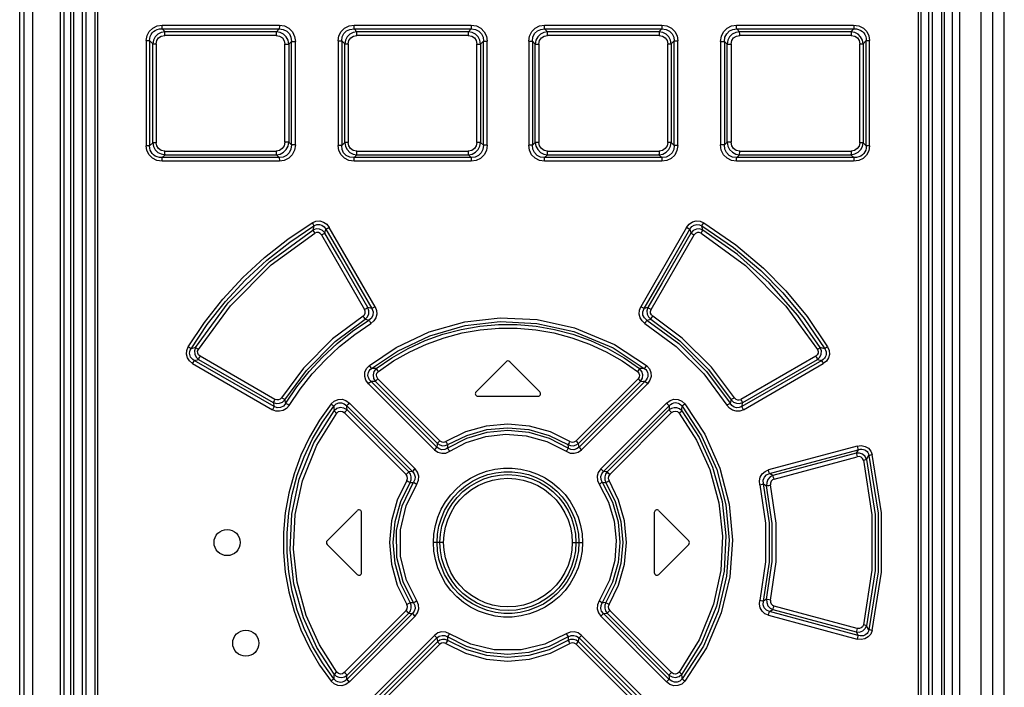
# Model space of a CAD drawing. Extents: x 0 to 420, y 0 to 297.
# Tile 10 of 51: x 70 to 85, y 182 to 192. Entities that reach past the tile are written whole.
import ezdxf

# ---------------------------------------------------------------- set-up
doc = ezdxf.new("R2010")
doc.units = 0
doc.header["$LTSCALE"] = 23.1
doc.layers.get('0').update_dxf_attribs({"linetype": 'CONTINUOUS'})
doc.layers.add('ROUNDS', color=7, linetype='CONTINUOUS')

msp = doc.modelspace()

# ---------------------------------------------------------------- linework, layer by layer
at = {"color": 7, "linetype": 'CONTINUOUS'}
for p, q in [((70.83, 177.232), (70.83, 202.692)), ((83.47, 202.692), (83.47, 177.232)), ((71.899, 191.833), (71.853, 191.878)), ((71.853, 191.878), (73.648, 191.878)), ((73.648, 191.878), (73.605, 191.833)), ((74.838, 191.834), (74.793, 191.878)), ((74.793, 191.878), (76.588, 191.878)), ((76.588, 191.878), (76.544, 191.834)), ((77.712, 191.878), (79.507, 191.878)), ((77.756, 191.834), (77.712, 191.878)), ((79.507, 191.878), (79.462, 191.834)), ((80.652, 191.878), (82.447, 191.878)), ((80.695, 191.833), (80.652, 191.878)), ((82.447, 191.878), (82.401, 191.833)), ((71.853, 189.906), (71.899, 189.951)), ((73.648, 189.906), (71.853, 189.906)), ((73.605, 189.951), (73.648, 189.906)), ((74.793, 189.906), (74.838, 189.951)), ((76.588, 189.906), (74.793, 189.906)), ((76.544, 189.95), (76.588, 189.906)), ((77.712, 189.906), (77.756, 189.95)), ((79.507, 189.906), (77.712, 189.906)), ((79.462, 189.951), (79.507, 189.906)), ((80.652, 189.906), (80.695, 189.951)), ((82.447, 189.906), (80.652, 189.906)), ((82.401, 189.951), (82.447, 189.906)), ((77.122, 186.78), (76.662, 186.32)), ((77.638, 186.32), (77.178, 186.78)), ((76.69, 186.252), (77.61, 186.252)), ((74.382, 184.04), (74.842, 184.5)), ((74.91, 183.552), (74.91, 184.472)), ((79.39, 184.472), (79.39, 183.552)), ((79.458, 184.5), (79.918, 184.04)), ((74.382, 183.984), (74.842, 183.524)), ((79.458, 183.524), (79.918, 183.984))]:
    msp.add_line(p, q, dxfattribs=at)
at = {"color": 9, "linetype": 'CONTINUOUS'}
for p, q in [((70.866, 202.692), (70.866, 177.232)), ((83.434, 177.232), (83.434, 202.692)), ((71.857, 191.934), (73.65, 191.934)), ((74.794, 191.934), (76.588, 191.934)), ((77.712, 191.934), (79.506, 191.934)), ((80.65, 191.934), (82.443, 191.934)), ((73.602, 191.777), (71.896, 191.777)), ((73.605, 191.833), (71.899, 191.833)), ((76.543, 191.777), (74.836, 191.777)), ((76.544, 191.834), (74.838, 191.834)), ((79.462, 191.834), (77.756, 191.834)), ((79.464, 191.777), (77.757, 191.777)), ((82.401, 191.833), (80.695, 191.833)), ((82.404, 191.777), (80.698, 191.777)), ((71.612, 191.698), (71.612, 190.086)), ((71.612, 191.698), (71.663, 191.698)), ((71.663, 191.698), (71.663, 190.086)), ((71.663, 191.698), (71.713, 191.65)), ((71.713, 190.134), (71.713, 191.65)), ((71.713, 191.65), (71.764, 191.65)), ((71.764, 191.65), (71.764, 190.134)), ((73.734, 190.142), (73.734, 191.643)), ((73.734, 191.643), (73.794, 191.643)), ((73.794, 191.643), (73.835, 191.684)), ((73.794, 191.643), (73.794, 190.142)), ((73.835, 190.1), (73.835, 191.684)), ((73.835, 191.684), (73.895, 191.684)), ((73.895, 190.1), (73.895, 191.684)), ((74.55, 191.694), (74.55, 190.09)), ((74.55, 191.694), (74.604, 191.694)), ((74.604, 191.694), (74.604, 190.09)), ((74.604, 191.694), (74.65, 191.648)), ((74.65, 190.136), (74.65, 191.648)), ((74.65, 191.648), (74.704, 191.648)), ((74.704, 191.648), (74.704, 190.136)), ((76.675, 190.139), (76.675, 191.645)), ((76.675, 191.645), (76.732, 191.645)), ((76.732, 191.645), (76.776, 191.689)), ((76.732, 191.645), (76.732, 190.139)), ((76.776, 190.095), (76.776, 191.689)), ((76.776, 191.689), (76.832, 191.689)), ((76.832, 190.095), (76.832, 191.689)), ((77.468, 191.689), (77.468, 190.095)), ((77.468, 191.689), (77.524, 191.689)), ((77.524, 191.689), (77.524, 190.095)), ((77.524, 191.689), (77.568, 191.645)), ((77.568, 190.139), (77.568, 191.645)), ((77.568, 191.645), (77.625, 191.645)), ((77.625, 191.645), (77.625, 190.139)), ((79.596, 190.136), (79.596, 191.648)), ((79.596, 191.648), (79.65, 191.648)), ((79.65, 191.648), (79.696, 191.694)), ((79.65, 191.648), (79.65, 190.136)), ((79.696, 190.09), (79.696, 191.694)), ((79.696, 191.694), (79.75, 191.694)), ((79.75, 190.09), (79.75, 191.694)), ((80.405, 191.684), (80.405, 190.1)), ((80.405, 191.684), (80.465, 191.684)), ((80.465, 191.684), (80.465, 190.1)), ((80.465, 191.684), (80.506, 191.643)), ((80.506, 190.142), (80.506, 191.643)), ((80.506, 191.643), (80.566, 191.643)), ((80.566, 191.643), (80.566, 190.142)), ((82.536, 190.134), (82.536, 191.65)), ((82.536, 191.65), (82.587, 191.65)), ((82.587, 191.65), (82.637, 191.698)), ((82.587, 191.65), (82.587, 190.134)), ((82.637, 190.086), (82.637, 191.698)), ((82.637, 191.698), (82.688, 191.698)), ((82.688, 190.086), (82.688, 191.698)), ((71.713, 190.134), (71.663, 190.086)), ((71.764, 190.134), (71.713, 190.134)), ((73.794, 190.142), (73.734, 190.142)), ((73.835, 190.1), (73.794, 190.142)), ((74.65, 190.136), (74.604, 190.09)), ((74.704, 190.136), (74.65, 190.136)), ((76.732, 190.139), (76.675, 190.139)), ((76.776, 190.095), (76.732, 190.139)), ((77.568, 190.139), (77.524, 190.095)), ((77.625, 190.139), (77.568, 190.139)), ((79.65, 190.136), (79.596, 190.136)), ((79.696, 190.09), (79.65, 190.136)), ((80.506, 190.142), (80.465, 190.1)), ((80.566, 190.142), (80.506, 190.142)), ((82.587, 190.134), (82.536, 190.134)), ((82.637, 190.086), (82.587, 190.134)), ((71.663, 190.086), (71.612, 190.086)), ((71.896, 190.007), (73.602, 190.007)), ((73.895, 190.1), (73.835, 190.1)), ((74.604, 190.09), (74.55, 190.09)), ((74.836, 190.007), (76.543, 190.007)), ((76.832, 190.095), (76.776, 190.095)), ((77.524, 190.095), (77.468, 190.095)), ((77.757, 190.007), (79.464, 190.007)), ((79.75, 190.09), (79.696, 190.09)), ((80.465, 190.1), (80.405, 190.1)), ((80.698, 190.007), (82.404, 190.007)), ((82.688, 190.086), (82.637, 190.086)), ((73.65, 189.85), (71.857, 189.85)), ((71.899, 189.951), (73.605, 189.951)), ((76.588, 189.85), (74.794, 189.85)), ((74.838, 189.951), (76.544, 189.95)), ((79.506, 189.85), (77.712, 189.85)), ((77.756, 189.95), (79.462, 189.951)), ((82.443, 189.85), (80.65, 189.85)), ((80.695, 189.951), (82.401, 189.951)), ((74.18, 188.861), (74.164, 188.797)), ((74.348, 188.751), (74.363, 188.81)), ((75.115, 187.623), (74.414, 188.838)), ((79.886, 188.838), (79.185, 187.623)), ((79.937, 188.81), (79.952, 188.751)), ((80.136, 188.797), (80.12, 188.861)), ((74.297, 188.722), (74.956, 187.58)), ((79.344, 187.58), (80.003, 188.722)), ((75.064, 187.595), (75.007, 187.609)), ((79.293, 187.609), (79.236, 187.595)), ((74.964, 187.43), (75.021, 187.415)), ((79.279, 187.415), (79.336, 187.43)), ((72.367, 186.997), (72.299, 186.979)), ((82.001, 186.979), (81.933, 186.997)), ((72.346, 186.801), (72.412, 186.817)), ((73.571, 186.095), (72.346, 186.801)), ((72.412, 186.817), (73.556, 186.156)), ((73.582, 186.204), (72.436, 186.865)), ((81.864, 186.865), (80.718, 186.204)), ((81.954, 186.801), (80.729, 186.095)), ((80.744, 186.156), (81.888, 186.817)), ((81.888, 186.817), (81.954, 186.801)), ((72.322, 186.753), (73.545, 186.046)), ((80.755, 186.046), (81.978, 186.753)), ((76.108, 185.57), (75.158, 186.519)), ((79.142, 186.519), (78.192, 185.57)), ((75.013, 186.444), (76.023, 185.434)), ((76.062, 185.473), (75.051, 186.484)), ((75.12, 186.48), (76.069, 185.53)), ((78.231, 185.53), (79.18, 186.48)), ((79.249, 186.484), (78.238, 185.473)), ((78.277, 185.434), (79.287, 186.444)), ((73.748, 186.144), (73.734, 186.199)), ((80.566, 186.199), (80.552, 186.144)), ((73.556, 186.156), (73.571, 186.095)), ((74.681, 186.107), (75.687, 185.1)), ((75.633, 185.094), (74.686, 186.042)), ((75.728, 185.141), (74.723, 186.147)), ((79.577, 186.147), (78.572, 185.141)), ((78.613, 185.1), (79.619, 186.107)), ((79.614, 186.042), (78.667, 185.094)), ((80.729, 186.095), (80.744, 186.156)), ((74.644, 186.002), (75.591, 185.054)), ((78.709, 185.054), (79.656, 186.002)), ((82.496, 185.489), (81.139, 185.125)), ((81.157, 185.07), (82.514, 185.434)), ((82.481, 185.381), (81.207, 185.039)), ((81.225, 184.985), (82.499, 185.326)), ((82.514, 185.434), (82.481, 185.381)), ((82.642, 185.285), (82.678, 185.346)), ((81.207, 185.039), (81.157, 185.07)), ((81.064, 184.91), (81.111, 184.881)), ((76.165, 184.012), (76.009, 184.012)), ((78.135, 184.012), (78.291, 184.012)), ((81.111, 183.143), (81.064, 183.114)), ((82.499, 182.698), (81.225, 183.04)), ((75.591, 182.97), (74.644, 182.023)), ((75.687, 182.924), (74.681, 181.917)), ((74.686, 181.982), (75.633, 182.93)), ((74.723, 181.877), (75.728, 182.883)), ((78.572, 182.883), (79.577, 181.877)), ((79.619, 181.917), (78.613, 182.924)), ((78.667, 182.93), (79.614, 181.982)), ((79.656, 182.023), (78.709, 182.97)), ((81.139, 182.899), (82.496, 182.535)), ((81.157, 182.954), (81.207, 182.985)), ((82.514, 182.59), (81.157, 182.954)), ((81.207, 182.985), (82.481, 182.643)), ((82.678, 182.678), (82.642, 182.739)), ((76.023, 182.59), (75.013, 181.58)), ((79.287, 181.58), (78.277, 182.59)), ((82.481, 182.643), (82.514, 182.59)), ((75.051, 181.54), (76.062, 182.551)), ((76.069, 182.494), (75.12, 181.545)), ((75.158, 181.505), (76.108, 182.454)), ((78.192, 182.454), (79.142, 181.505)), ((78.231, 182.494), (78.235, 182.532)), ((79.18, 181.545), (78.231, 182.494)), ((78.235, 182.532), (78.238, 182.551)), ((78.238, 182.551), (79.249, 181.54))]:
    msp.add_line(p, q, dxfattribs=at)
for points in [[(71.612, 191.698), (71.624, 191.774), (71.658, 191.839), (71.711, 191.89), (71.778, 191.923), (71.857, 191.934)], [(71.853, 191.878), (71.855, 191.89), (71.856, 191.91), (71.857, 191.934)], [(73.65, 191.934), (73.65, 191.91), (73.649, 191.89), (73.648, 191.878)], [(73.65, 191.934), (73.728, 191.922), (73.796, 191.887), (73.849, 191.833), (73.883, 191.763), (73.895, 191.684)], [(74.55, 191.694), (74.562, 191.771), (74.596, 191.838), (74.649, 191.89), (74.717, 191.923), (74.794, 191.934)], [(74.793, 191.878), (74.794, 191.89), (74.794, 191.91), (74.794, 191.934)], [(76.588, 191.934), (76.588, 191.91), (76.588, 191.89), (76.588, 191.878)], [(76.588, 191.934), (76.667, 191.922), (76.735, 191.888), (76.787, 191.834), (76.821, 191.766), (76.832, 191.689)], [(77.468, 191.689), (77.48, 191.768), (77.514, 191.836), (77.568, 191.889), (77.635, 191.923), (77.712, 191.934)], [(77.712, 191.878), (77.712, 191.89), (77.712, 191.91), (77.712, 191.934)], [(79.506, 191.934), (79.506, 191.911), (79.506, 191.891), (79.507, 191.878)], [(79.506, 191.934), (79.585, 191.922), (79.653, 191.888), (79.706, 191.835), (79.739, 191.769), (79.75, 191.694)], [(80.405, 191.684), (80.418, 191.765), (80.452, 191.834), (80.506, 191.888), (80.574, 191.923), (80.65, 191.934)], [(80.652, 191.878), (80.651, 191.89), (80.65, 191.91), (80.65, 191.934)], [(82.443, 191.934), (82.444, 191.911), (82.445, 191.891), (82.447, 191.878)], [(82.443, 191.934), (82.524, 191.922), (82.592, 191.888), (82.644, 191.836), (82.677, 191.771), (82.688, 191.698)], [(71.663, 191.698), (71.665, 191.732), (71.672, 191.763), (71.685, 191.791), (71.702, 191.816), (71.723, 191.837), (71.749, 191.855), (71.779, 191.868), (71.814, 191.876), (71.853, 191.878)], [(71.899, 191.833), (71.84, 191.822), (71.789, 191.796), (71.749, 191.755), (71.723, 191.706), (71.713, 191.65)], [(71.764, 191.65), (71.774, 191.701), (71.801, 191.741), (71.842, 191.767), (71.896, 191.777)], [(71.895, 191.777), (71.896, 191.8), (71.897, 191.82), (71.899, 191.833)], [(73.605, 191.833), (73.603, 191.821), (73.602, 191.801), (73.602, 191.777)], [(73.602, 191.777), (73.654, 191.767), (73.696, 191.738), (73.724, 191.696), (73.734, 191.643)], [(73.794, 191.643), (73.783, 191.702), (73.756, 191.755), (73.714, 191.796), (73.662, 191.823), (73.605, 191.833)], [(73.648, 191.878), (73.71, 191.869), (73.762, 191.843), (73.803, 191.801), (73.827, 191.748), (73.835, 191.684)], [(74.604, 191.694), (74.612, 191.756), (74.637, 191.807), (74.679, 191.847), (74.73, 191.87), (74.793, 191.878)], [(74.837, 191.834), (74.779, 191.823), (74.727, 191.796), (74.687, 191.755), (74.661, 191.705), (74.65, 191.648)], [(74.704, 191.648), (74.714, 191.7), (74.742, 191.74), (74.784, 191.767), (74.836, 191.777)], [(74.836, 191.777), (74.836, 191.801), (74.837, 191.821), (74.838, 191.834)], [(76.544, 191.834), (76.543, 191.821), (76.543, 191.801), (76.543, 191.777)], [(76.543, 191.777), (76.596, 191.767), (76.638, 191.739), (76.665, 191.697), (76.675, 191.645)], [(76.732, 191.645), (76.721, 191.704), (76.694, 191.756), (76.653, 191.797), (76.601, 191.823), (76.544, 191.834)], [(76.588, 191.878), (76.651, 191.87), (76.704, 191.844), (76.744, 191.802), (76.768, 191.75), (76.776, 191.689)], [(77.524, 191.689), (77.533, 191.753), (77.558, 191.805), (77.6, 191.846), (77.651, 191.87), (77.712, 191.878)], [(77.756, 191.834), (77.698, 191.823), (77.646, 191.796), (77.605, 191.754), (77.579, 191.703), (77.568, 191.645)], [(77.625, 191.645), (77.635, 191.698), (77.663, 191.74), (77.705, 191.767), (77.757, 191.777)], [(77.757, 191.777), (77.757, 191.801), (77.757, 191.821), (77.756, 191.834)], [(79.462, 191.834), (79.463, 191.821), (79.464, 191.801), (79.464, 191.777)], [(79.65, 191.648), (79.639, 191.706), (79.612, 191.756), (79.571, 191.797), (79.521, 191.823), (79.462, 191.834)], [(79.464, 191.777), (79.518, 191.767), (79.559, 191.739), (79.586, 191.698), (79.596, 191.648)], [(79.507, 191.878), (79.572, 191.87), (79.625, 191.844), (79.666, 191.803), (79.689, 191.753), (79.696, 191.694)], [(80.465, 191.684), (80.473, 191.749), (80.499, 191.803), (80.541, 191.845), (80.593, 191.87), (80.652, 191.878)], [(80.695, 191.833), (80.637, 191.823), (80.585, 191.796), (80.544, 191.754), (80.517, 191.702), (80.506, 191.643)], [(80.566, 191.643), (80.577, 191.697), (80.605, 191.739), (80.647, 191.767), (80.698, 191.777)], [(80.698, 191.777), (80.698, 191.801), (80.697, 191.82), (80.695, 191.833)], [(82.587, 191.65), (82.577, 191.707), (82.55, 191.757), (82.51, 191.797), (82.459, 191.823), (82.401, 191.833)], [(82.401, 191.833), (82.403, 191.821), (82.404, 191.801), (82.405, 191.777)], [(82.404, 191.777), (82.459, 191.767), (82.501, 191.739), (82.527, 191.699), (82.536, 191.65)], [(82.447, 191.878), (82.486, 191.876), (82.52, 191.868), (82.551, 191.855), (82.577, 191.837), (82.598, 191.816), (82.615, 191.791), (82.628, 191.763), (82.635, 191.732), (82.637, 191.698)], [(71.713, 190.134), (71.723, 190.077), (71.75, 190.027), (71.79, 189.987), (71.841, 189.962), (71.899, 189.951)], [(71.896, 190.007), (71.841, 190.017), (71.799, 190.045), (71.773, 190.085), (71.764, 190.134)], [(73.734, 190.142), (73.723, 190.087), (73.695, 190.045), (73.653, 190.017), (73.602, 190.007)], [(73.605, 189.951), (73.663, 189.961), (73.715, 189.988), (73.756, 190.03), (73.783, 190.082), (73.794, 190.142)], [(74.65, 190.136), (74.661, 190.078), (74.688, 190.028), (74.729, 189.987), (74.779, 189.961), (74.838, 189.951)], [(74.836, 190.007), (74.782, 190.017), (74.741, 190.045), (74.714, 190.086), (74.704, 190.136)], [(76.675, 190.139), (76.665, 190.086), (76.637, 190.044), (76.595, 190.017), (76.543, 190.007)], [(76.544, 189.95), (76.602, 189.961), (76.654, 189.988), (76.695, 190.03), (76.721, 190.081), (76.732, 190.139)], [(77.568, 190.139), (77.579, 190.08), (77.606, 190.028), (77.647, 189.987), (77.699, 189.961), (77.756, 189.95)], [(77.757, 190.007), (77.704, 190.017), (77.662, 190.045), (77.635, 190.087), (77.625, 190.139)], [(79.463, 189.951), (79.521, 189.961), (79.573, 189.988), (79.613, 190.029), (79.639, 190.079), (79.65, 190.136)], [(79.596, 190.136), (79.586, 190.085), (79.558, 190.044), (79.516, 190.017), (79.464, 190.007)], [(80.506, 190.142), (80.517, 190.082), (80.544, 190.029), (80.586, 189.988), (80.638, 189.961), (80.695, 189.951)], [(80.698, 190.007), (80.646, 190.017), (80.604, 190.046), (80.576, 190.088), (80.566, 190.142)], [(82.401, 189.951), (82.46, 189.962), (82.511, 189.988), (82.551, 190.029), (82.577, 190.078), (82.587, 190.134)], [(82.536, 190.134), (82.526, 190.083), (82.499, 190.044), (82.458, 190.017), (82.404, 190.007)], [(71.857, 189.85), (71.776, 189.862), (71.708, 189.896), (71.656, 189.948), (71.623, 190.013), (71.612, 190.086)], [(71.853, 189.906), (71.814, 189.908), (71.779, 189.916), (71.749, 189.929), (71.723, 189.947), (71.702, 189.968), (71.685, 189.993), (71.672, 190.021), (71.665, 190.052), (71.663, 190.086)], [(71.899, 189.951), (71.897, 189.963), (71.896, 189.983), (71.895, 190.007)], [(73.602, 190.007), (73.602, 189.983), (73.603, 189.964), (73.605, 189.951)], [(73.835, 190.1), (73.827, 190.035), (73.801, 189.981), (73.759, 189.939), (73.707, 189.914), (73.648, 189.906)], [(73.895, 190.1), (73.882, 190.019), (73.848, 189.95), (73.794, 189.896), (73.726, 189.862), (73.65, 189.85)], [(74.794, 189.85), (74.715, 189.862), (74.647, 189.896), (74.594, 189.949), (74.561, 190.015), (74.55, 190.09)], [(74.793, 189.906), (74.728, 189.914), (74.675, 189.94), (74.634, 189.981), (74.611, 190.031), (74.604, 190.09)], [(74.838, 189.951), (74.837, 189.963), (74.836, 189.983), (74.836, 190.007)], [(76.543, 190.007), (76.543, 189.983), (76.543, 189.963), (76.544, 189.95)], [(76.776, 190.095), (76.767, 190.031), (76.742, 189.979), (76.7, 189.938), (76.649, 189.914), (76.588, 189.906)], [(76.832, 190.095), (76.82, 190.016), (76.786, 189.948), (76.732, 189.895), (76.665, 189.861), (76.588, 189.85)], [(77.712, 189.85), (77.633, 189.862), (77.565, 189.896), (77.513, 189.95), (77.479, 190.018), (77.468, 190.095)], [(77.712, 189.906), (77.649, 189.915), (77.596, 189.94), (77.556, 189.982), (77.532, 190.034), (77.524, 190.095)], [(77.756, 189.95), (77.757, 189.963), (77.757, 189.983), (77.757, 190.007)], [(79.464, 190.007), (79.464, 189.983), (79.463, 189.964), (79.462, 189.951)], [(79.75, 190.09), (79.738, 190.013), (79.704, 189.946), (79.651, 189.894), (79.583, 189.861), (79.506, 189.85)], [(79.696, 190.09), (79.688, 190.028), (79.663, 189.977), (79.621, 189.937), (79.57, 189.914), (79.507, 189.906)], [(80.65, 189.85), (80.572, 189.862), (80.504, 189.897), (80.451, 189.951), (80.417, 190.021), (80.405, 190.1)], [(80.652, 189.906), (80.59, 189.915), (80.538, 189.941), (80.497, 189.983), (80.473, 190.036), (80.465, 190.1)], [(80.695, 189.951), (80.697, 189.963), (80.698, 189.983), (80.698, 190.007)], [(82.405, 190.007), (82.404, 189.984), (82.403, 189.964), (82.401, 189.951)], [(82.688, 190.086), (82.676, 190.01), (82.642, 189.945), (82.589, 189.894), (82.522, 189.862), (82.443, 189.85)], [(82.637, 190.086), (82.635, 190.052), (82.628, 190.021), (82.615, 189.993), (82.598, 189.968), (82.577, 189.947), (82.551, 189.929), (82.521, 189.916), (82.486, 189.908), (82.447, 189.906)], [(71.857, 189.85), (71.856, 189.874), (71.855, 189.893), (71.853, 189.906)], [(73.648, 189.906), (73.649, 189.894), (73.65, 189.874), (73.65, 189.85)], [(74.794, 189.85), (74.794, 189.874), (74.794, 189.893), (74.793, 189.906)], [(76.588, 189.906), (76.588, 189.894), (76.588, 189.874), (76.588, 189.85)], [(77.712, 189.85), (77.712, 189.874), (77.712, 189.894), (77.712, 189.906)], [(79.507, 189.906), (79.506, 189.894), (79.506, 189.874), (79.506, 189.85)], [(80.65, 189.85), (80.65, 189.874), (80.651, 189.894), (80.652, 189.906)], [(82.447, 189.906), (82.445, 189.894), (82.444, 189.874), (82.443, 189.85)], [(72.256, 187.008), (72.505, 187.383), (72.785, 187.738), (73.092, 188.071), (73.424, 188.378), (73.778, 188.658), (74.153, 188.909)], [(74.153, 188.909), (74.21, 188.932), (74.269, 188.936), (74.327, 188.92), (74.376, 188.887), (74.414, 188.838)], [(74.153, 188.909), (74.165, 188.889), (74.175, 188.872), (74.18, 188.861)], [(79.886, 188.838), (79.925, 188.888), (79.975, 188.921), (80.034, 188.936), (80.093, 188.931), (80.147, 188.908)], [(80.12, 188.861), (80.125, 188.872), (80.135, 188.888), (80.147, 188.909)], [(80.147, 188.908), (80.639, 188.57), (81.063, 188.211), (81.403, 187.867), (81.73, 187.471), (82.044, 187.008)], [(72.299, 186.979), (72.547, 187.351), (72.824, 187.703), (73.128, 188.032), (73.457, 188.336), (73.808, 188.613), (74.18, 188.861)], [(72.367, 186.997), (72.868, 187.681), (73.498, 188.31), (74.164, 188.797)], [(74.349, 188.751), (74.312, 188.789), (74.265, 188.811), (74.213, 188.814), (74.164, 188.797)], [(74.164, 188.797), (74.17, 188.787), (74.18, 188.77), (74.192, 188.75)], [(74.18, 188.861), (74.222, 188.88), (74.262, 188.883), (74.302, 188.871), (74.335, 188.847), (74.363, 188.81)], [(74.297, 188.722), (74.276, 188.746), (74.249, 188.76), (74.219, 188.761), (74.192, 188.75)], [(74.363, 188.81), (74.374, 188.816), (74.392, 188.826), (74.414, 188.839)], [(74.363, 188.81), (74.596, 188.405), (75.064, 187.595)], [(79.236, 187.595), (79.47, 188), (79.937, 188.81)], [(79.886, 188.839), (79.907, 188.826), (79.925, 188.816), (79.937, 188.81)], [(79.937, 188.81), (79.966, 188.849), (80.001, 188.873), (80.041, 188.883), (80.081, 188.879), (80.12, 188.861)], [(80.136, 188.797), (80.086, 188.814), (80.035, 188.811), (79.988, 188.789), (79.951, 188.751)], [(80.108, 188.75), (80.08, 188.761), (80.05, 188.759), (80.023, 188.746), (80.003, 188.722)], [(80.108, 188.75), (80.12, 188.77), (80.13, 188.786), (80.136, 188.797)], [(80.12, 188.861), (80.603, 188.53), (81.022, 188.177), (81.359, 187.835), (81.686, 187.442), (82.001, 186.979)], [(81.933, 186.997), (81.589, 187.489), (81.149, 187.988), (80.664, 188.423), (80.136, 188.797)], [(72.41, 186.968), (72.901, 187.638), (73.526, 188.263), (74.192, 188.75)], [(74.297, 188.722), (74.318, 188.734), (74.336, 188.745), (74.349, 188.751)], [(75.007, 187.609), (74.568, 188.37), (74.348, 188.751)], [(79.952, 188.751), (79.512, 187.989), (79.293, 187.609)], [(79.951, 188.751), (79.963, 188.745), (79.981, 188.735), (80.003, 188.722)], [(80.108, 188.75), (80.785, 188.253), (81.403, 187.633), (81.89, 186.968)], [(74.932, 187.478), (74.953, 187.498), (74.965, 187.524), (74.966, 187.553), (74.956, 187.58)], [(75.007, 187.609), (74.996, 187.603), (74.978, 187.593), (74.956, 187.58)], [(74.964, 187.43), (74.999, 187.466), (75.019, 187.512), (75.022, 187.561), (75.007, 187.609)], [(75.064, 187.595), (75.084, 187.544), (75.082, 187.493), (75.06, 187.449), (75.021, 187.415)], [(75.115, 187.623), (75.137, 187.567), (75.141, 187.509), (75.127, 187.453), (75.096, 187.405), (75.052, 187.367)], [(75.115, 187.623), (75.094, 187.611), (75.076, 187.601), (75.064, 187.595)], [(79.248, 187.367), (79.203, 187.406), (79.173, 187.454), (79.159, 187.511), (79.163, 187.569), (79.185, 187.623)], [(79.236, 187.595), (79.224, 187.601), (79.206, 187.611), (79.185, 187.623)], [(79.279, 187.415), (79.239, 187.451), (79.217, 187.496), (79.216, 187.546), (79.236, 187.595)], [(79.293, 187.609), (79.278, 187.561), (79.281, 187.511), (79.301, 187.466), (79.336, 187.43)], [(79.344, 187.58), (79.322, 187.592), (79.304, 187.602), (79.293, 187.609)], [(79.368, 187.478), (79.347, 187.499), (79.335, 187.524), (79.334, 187.552), (79.344, 187.58)], [(74.932, 187.478), (74.466, 187.132), (74.019, 186.684), (73.683, 186.23)], [(73.734, 186.199), (74.065, 186.646), (74.505, 187.088), (74.964, 187.43)], [(73.748, 186.144), (73.918, 186.395), (74.107, 186.631), (74.313, 186.853), (74.536, 187.059), (74.772, 187.247), (75.021, 187.415)], [(74.932, 187.478), (74.945, 187.458), (74.956, 187.441), (74.964, 187.43)], [(75.021, 187.415), (75.028, 187.405), (75.039, 187.388), (75.052, 187.367)], [(75.03, 186.723), (75.439, 186.998), (75.945, 187.236), (76.491, 187.39), (77.03, 187.452), (77.598, 187.425), (78.168, 187.3), (78.779, 187.043), (79.27, 186.723)], [(75.063, 186.679), (75.459, 186.945), (75.953, 187.179), (76.494, 187.334), (77.03, 187.396), (77.594, 187.368), (78.159, 187.244), (78.759, 186.991), (79.237, 186.679)], [(79.248, 187.367), (79.261, 187.388), (79.272, 187.405), (79.279, 187.415)], [(79.279, 187.415), (79.765, 187.058), (80.192, 186.632), (80.552, 186.144)], [(79.336, 187.43), (79.343, 187.441), (79.355, 187.458), (79.368, 187.478)], [(79.336, 187.43), (79.78, 187.101), (80.222, 186.661), (80.566, 186.199)], [(80.617, 186.23), (80.269, 186.698), (79.82, 187.144), (79.368, 187.478)], [(73.799, 186.113), (73.966, 186.36), (74.152, 186.593), (74.354, 186.812), (74.573, 187.014), (74.806, 187.2), (75.052, 187.367)], [(75.134, 186.676), (75.371, 186.84), (75.621, 186.983), (75.883, 187.104), (76.155, 187.202), (76.433, 187.276), (76.717, 187.325), (77.004, 187.35), (77.293, 187.351), (77.58, 187.326), (77.864, 187.276), (78.143, 187.202), (78.415, 187.104), (78.678, 186.983), (78.929, 186.84), (79.166, 186.676)], [(75.166, 186.631), (75.399, 186.792), (75.647, 186.933), (75.905, 187.052), (76.172, 187.149), (76.447, 187.221), (76.726, 187.27), (77.009, 187.294), (77.293, 187.294), (77.576, 187.27), (77.855, 187.221), (78.129, 187.148), (78.397, 187.052), (78.655, 186.932), (78.901, 186.792), (79.134, 186.631)], [(79.248, 187.367), (79.727, 187.014), (80.148, 186.594), (80.501, 186.114)], [(72.322, 186.753), (72.273, 186.792), (72.241, 186.841), (72.227, 186.897), (72.233, 186.954), (72.256, 187.008)], [(72.299, 186.979), (72.289, 186.986), (72.274, 186.996), (72.256, 187.008)], [(72.346, 186.801), (72.323, 186.816), (72.305, 186.833), (72.291, 186.851), (72.282, 186.871), (72.277, 186.891), (72.276, 186.912), (72.279, 186.934), (72.286, 186.957), (72.299, 186.979)], [(72.367, 186.997), (72.351, 186.948), (72.354, 186.898), (72.375, 186.853), (72.412, 186.817)], [(72.41, 186.968), (72.391, 186.98), (72.376, 186.99), (72.367, 186.997)], [(72.436, 186.865), (72.413, 186.886), (72.4, 186.912), (72.399, 186.94), (72.41, 186.968)], [(81.89, 186.968), (81.901, 186.939), (81.9, 186.911), (81.887, 186.886), (81.864, 186.865)], [(81.888, 186.817), (81.926, 186.853), (81.947, 186.899), (81.949, 186.949), (81.933, 186.997)], [(81.933, 186.997), (81.924, 186.99), (81.909, 186.98), (81.89, 186.968)], [(82.001, 186.979), (82.014, 186.957), (82.021, 186.934), (82.024, 186.912), (82.023, 186.891), (82.018, 186.87), (82.009, 186.851), (81.995, 186.833), (81.977, 186.816), (81.954, 186.801)], [(82.044, 187.008), (82.068, 186.951), (82.072, 186.894), (82.057, 186.838), (82.025, 186.791), (81.978, 186.753)], [(82.044, 187.008), (82.026, 186.997), (82.011, 186.986), (82.001, 186.979)], [(72.322, 186.753), (72.333, 186.773), (72.341, 186.79), (72.346, 186.801)], [(72.412, 186.817), (72.417, 186.829), (72.425, 186.845), (72.436, 186.865)], [(81.864, 186.865), (81.875, 186.846), (81.883, 186.829), (81.888, 186.817)], [(81.954, 186.801), (81.958, 186.79), (81.967, 186.773), (81.978, 186.753)], [(75.013, 186.444), (74.974, 186.499), (74.957, 186.557), (74.961, 186.619), (74.986, 186.675), (75.03, 186.723)], [(75.051, 186.484), (75.032, 186.505), (75.018, 186.528), (75.01, 186.55), (75.007, 186.573), (75.008, 186.596), (75.014, 186.618), (75.025, 186.639), (75.041, 186.66), (75.063, 186.679)], [(75.063, 186.679), (75.056, 186.689), (75.045, 186.704), (75.03, 186.723)], [(75.134, 186.676), (75.11, 186.677), (75.063, 186.679)], [(75.134, 186.676), (75.099, 186.632), (75.085, 186.58), (75.092, 186.526), (75.12, 186.48)], [(75.166, 186.631), (75.152, 186.65), (75.141, 186.665), (75.134, 186.676)], [(79.166, 186.676), (79.159, 186.666), (79.148, 186.65), (79.134, 186.631)], [(79.237, 186.679), (79.213, 186.678), (79.166, 186.676)], [(79.18, 186.48), (79.208, 186.527), (79.215, 186.581), (79.2, 186.633), (79.166, 186.676)], [(79.27, 186.723), (79.255, 186.705), (79.244, 186.689), (79.237, 186.679)], [(79.237, 186.679), (79.259, 186.66), (79.275, 186.639), (79.286, 186.618), (79.292, 186.595), (79.293, 186.573), (79.29, 186.55), (79.282, 186.528), (79.268, 186.505), (79.249, 186.484)], [(79.27, 186.723), (79.315, 186.674), (79.339, 186.617), (79.342, 186.554), (79.324, 186.496), (79.287, 186.444)], [(75.12, 186.48), (75.129, 186.489), (75.142, 186.502), (75.158, 186.519)], [(75.158, 186.519), (75.14, 186.547), (75.136, 186.578), (75.144, 186.606), (75.166, 186.631)], [(79.134, 186.631), (79.156, 186.606), (79.165, 186.576), (79.16, 186.546), (79.142, 186.519)], [(79.142, 186.519), (79.158, 186.503), (79.171, 186.489), (79.18, 186.48)], [(75.013, 186.444), (75.03, 186.461), (75.043, 186.475), (75.051, 186.484)], [(75.051, 186.484), (75.097, 186.481), (75.12, 186.48)], [(79.18, 186.48), (79.226, 186.483), (79.249, 186.484)], [(79.249, 186.484), (79.257, 186.475), (79.27, 186.461), (79.287, 186.444)], [(73.582, 186.204), (73.571, 186.184), (73.562, 186.167), (73.556, 186.156)], [(73.556, 186.156), (73.604, 186.141), (73.653, 186.144), (73.698, 186.164), (73.734, 186.199)], [(73.683, 186.23), (73.662, 186.208), (73.636, 186.196), (73.609, 186.195), (73.582, 186.204)], [(73.734, 186.199), (73.722, 186.206), (73.704, 186.217), (73.683, 186.23)], [(74.442, 186.134), (74.49, 186.178), (74.548, 186.202), (74.611, 186.205), (74.67, 186.186), (74.723, 186.147)], [(79.577, 186.147), (79.632, 186.187), (79.692, 186.205), (79.755, 186.202), (79.812, 186.177), (79.858, 186.134)], [(80.617, 186.23), (80.596, 186.217), (80.578, 186.206), (80.566, 186.199)], [(80.566, 186.199), (80.602, 186.164), (80.648, 186.144), (80.697, 186.141), (80.744, 186.156)], [(80.617, 186.23), (80.637, 186.208), (80.664, 186.196), (80.692, 186.195), (80.718, 186.204)], [(80.744, 186.156), (80.738, 186.167), (80.73, 186.184), (80.718, 186.204)], [(73.799, 186.113), (73.759, 186.067), (73.709, 186.036), (73.653, 186.022), (73.597, 186.026), (73.545, 186.046)], [(73.571, 186.095), (73.566, 186.084), (73.557, 186.067), (73.545, 186.046)], [(73.748, 186.144), (73.711, 186.101), (73.666, 186.078), (73.617, 186.077), (73.571, 186.095)], [(74.442, 186.134), (74.266, 185.888), (74.112, 185.626), (73.981, 185.35), (73.875, 185.063), (73.795, 184.769), (73.741, 184.469), (73.714, 184.166), (73.714, 183.86), (73.741, 183.556), (73.795, 183.256), (73.875, 182.962), (73.98, 182.676), (74.111, 182.4), (74.266, 182.137), (74.442, 181.89)], [(73.799, 186.113), (73.778, 186.126), (73.76, 186.137), (73.748, 186.144)], [(74.484, 181.924), (74.31, 182.168), (74.158, 182.426), (74.029, 182.698), (73.925, 182.979), (73.846, 183.268), (73.793, 183.562), (73.767, 183.861), (73.767, 184.161), (73.793, 184.46), (73.846, 184.755), (73.925, 185.044), (74.029, 185.326), (74.158, 185.598), (74.31, 185.856), (74.484, 186.1)], [(74.442, 186.134), (74.46, 186.12), (74.474, 186.108), (74.484, 186.1)], [(74.484, 186.1), (74.519, 186.134), (74.558, 186.151), (74.602, 186.152), (74.643, 186.137), (74.681, 186.107)], [(74.484, 186.1), (74.485, 186.076), (74.488, 186.029)], [(74.686, 186.042), (74.637, 186.07), (74.583, 186.078), (74.53, 186.063), (74.488, 186.029)], [(74.644, 186.002), (74.661, 186.019), (74.676, 186.033), (74.686, 186.042)], [(74.681, 186.107), (74.69, 186.115), (74.705, 186.13), (74.723, 186.147)], [(74.686, 186.042), (74.682, 186.085), (74.681, 186.107)], [(79.577, 186.147), (79.594, 186.13), (79.609, 186.116), (79.619, 186.107)], [(79.619, 186.107), (79.616, 186.064), (79.614, 186.042)], [(79.812, 186.029), (79.778, 186.058), (79.738, 186.075), (79.694, 186.077), (79.652, 186.066), (79.614, 186.042)], [(79.614, 186.042), (79.624, 186.033), (79.639, 186.019), (79.656, 186.002)], [(79.619, 186.107), (79.641, 186.127), (79.665, 186.141), (79.688, 186.15), (79.712, 186.154), (79.735, 186.153), (79.757, 186.147), (79.778, 186.136), (79.798, 186.12), (79.816, 186.1)], [(79.812, 186.029), (79.814, 186.053), (79.816, 186.1)], [(79.816, 186.1), (79.825, 186.108), (79.84, 186.12), (79.858, 186.134)], [(79.816, 186.1), (80.116, 185.646), (80.346, 185.132), (80.487, 184.59), (80.536, 184.048), (80.497, 183.498), (80.367, 182.955), (80.142, 182.427), (79.816, 181.924)], [(79.858, 186.134), (80.163, 185.673), (80.396, 185.149), (80.539, 184.598), (80.589, 184.046), (80.549, 183.487), (80.417, 182.936), (80.188, 182.4), (79.858, 181.89)], [(80.552, 186.144), (80.541, 186.137), (80.523, 186.126), (80.501, 186.114)], [(80.755, 186.046), (80.701, 186.025), (80.644, 186.022), (80.588, 186.037), (80.54, 186.068), (80.501, 186.114)], [(80.729, 186.095), (80.69, 186.078), (80.651, 186.075), (80.613, 186.086), (80.58, 186.109), (80.552, 186.144)], [(80.755, 186.046), (80.744, 186.066), (80.735, 186.083), (80.729, 186.095)], [(74.488, 181.995), (74.223, 182.405), (74.017, 182.857), (73.872, 183.379), (73.813, 183.903), (73.84, 184.449), (73.955, 184.983), (74.18, 185.538), (74.488, 186.029)], [(74.53, 182.029), (74.262, 182.444), (74.06, 182.895), (73.921, 183.405), (73.865, 183.913), (73.892, 184.44), (74.003, 184.958), (74.223, 185.505), (74.53, 185.995)], [(74.488, 186.029), (74.497, 186.021), (74.512, 186.01), (74.53, 185.995)], [(74.53, 185.995), (74.555, 186.017), (74.585, 186.025), (74.615, 186.02), (74.644, 186.002)], [(79.656, 186.002), (79.685, 186.021), (79.716, 186.025), (79.746, 186.017), (79.77, 185.995)], [(79.77, 185.995), (79.788, 186.009), (79.803, 186.021), (79.812, 186.029)], [(79.77, 185.995), (80.037, 185.581), (80.24, 185.13), (80.379, 184.619), (80.435, 184.11), (80.408, 183.583), (80.297, 183.067), (80.078, 182.52), (79.77, 182.029)], [(79.812, 186.029), (80.077, 185.62), (80.283, 185.168), (80.429, 184.643), (80.487, 184.117), (80.46, 183.572), (80.344, 183.04), (80.12, 182.486), (79.812, 181.995)], [(78.099, 185.559), (77.801, 185.706), (77.481, 185.796), (77.15, 185.827), (76.819, 185.796), (76.499, 185.706), (76.201, 185.559)], [(76.231, 185.511), (76.519, 185.653), (76.829, 185.741), (77.15, 185.77), (77.471, 185.741), (77.781, 185.653), (78.069, 185.511)], [(78.074, 185.457), (77.785, 185.605), (77.473, 185.696), (77.15, 185.726), (76.827, 185.696), (76.515, 185.605), (76.226, 185.457)], [(76.258, 185.409), (76.511, 185.542), (76.813, 185.635), (77.113, 185.67), (77.43, 185.646), (77.745, 185.559), (78.042, 185.409)], [(76.062, 185.473), (76.054, 185.464), (76.04, 185.45), (76.024, 185.434)], [(76.069, 185.53), (76.067, 185.511), (76.062, 185.473)], [(76.226, 185.457), (76.184, 185.437), (76.139, 185.433), (76.098, 185.446), (76.062, 185.473)], [(76.108, 185.57), (76.092, 185.553), (76.078, 185.539), (76.069, 185.53)], [(76.069, 185.53), (76.105, 185.506), (76.147, 185.494), (76.19, 185.496), (76.231, 185.511)], [(76.108, 185.57), (76.136, 185.552), (76.169, 185.548), (76.201, 185.559)], [(76.231, 185.511), (76.224, 185.521), (76.213, 185.538), (76.201, 185.559)], [(76.226, 185.457), (76.229, 185.493), (76.231, 185.511)], [(76.258, 185.409), (76.245, 185.429), (76.234, 185.446), (76.226, 185.457)], [(78.074, 185.457), (78.066, 185.446), (78.055, 185.429), (78.042, 185.409)], [(78.099, 185.559), (78.087, 185.539), (78.076, 185.522), (78.069, 185.511)], [(78.069, 185.511), (78.11, 185.496), (78.154, 185.494), (78.195, 185.506), (78.231, 185.53)], [(78.069, 185.511), (78.072, 185.475), (78.074, 185.457)], [(78.238, 185.473), (78.201, 185.445), (78.158, 185.433), (78.115, 185.437), (78.074, 185.457)], [(78.099, 185.559), (78.131, 185.548), (78.165, 185.552), (78.192, 185.57)], [(78.231, 185.53), (78.222, 185.539), (78.209, 185.553), (78.192, 185.57)], [(78.238, 185.473), (78.235, 185.492), (78.231, 185.53)], [(78.276, 185.434), (78.26, 185.45), (78.246, 185.464), (78.238, 185.473)], [(82.496, 185.489), (82.56, 185.496), (82.618, 185.485), (82.669, 185.455), (82.706, 185.411), (82.727, 185.358)], [(82.496, 185.489), (82.503, 185.466), (82.509, 185.447), (82.514, 185.434)], [(82.514, 185.434), (82.543, 185.441), (82.569, 185.442), (82.593, 185.438), (82.614, 185.431), (82.632, 185.42), (82.648, 185.406), (82.661, 185.389), (82.672, 185.369), (82.678, 185.346)], [(76.023, 185.434), (76.077, 185.396), (76.137, 185.379), (76.198, 185.383), (76.258, 185.409)], [(78.042, 185.409), (78.103, 185.383), (78.166, 185.379), (78.225, 185.397), (78.277, 185.434)], [(82.642, 185.285), (82.619, 185.331), (82.581, 185.364), (82.533, 185.382), (82.481, 185.381)], [(82.481, 185.381), (82.486, 185.369), (82.493, 185.35), (82.499, 185.326)], [(82.592, 185.273), (82.58, 185.3), (82.559, 185.319), (82.531, 185.328), (82.499, 185.326)], [(82.592, 185.273), (82.613, 185.278), (82.63, 185.282), (82.642, 185.285)], [(82.642, 185.285), (82.771, 184.44), (82.771, 183.584), (82.642, 182.739)], [(82.678, 185.346), (82.69, 185.349), (82.707, 185.353), (82.727, 185.358)], [(82.678, 185.346), (82.819, 184.46), (82.819, 183.564), (82.678, 182.678)], [(82.727, 182.666), (82.87, 183.559), (82.87, 184.465), (82.727, 185.358)], [(75.728, 185.141), (75.711, 185.124), (75.697, 185.11), (75.687, 185.1)], [(75.754, 184.905), (75.78, 184.966), (75.783, 185.028), (75.766, 185.088), (75.728, 185.141)], [(76.009, 184.012), (76.016, 184.141), (76.039, 184.271), (76.076, 184.399), (76.129, 184.521), (76.195, 184.637), (76.274, 184.744), (76.365, 184.841), (76.466, 184.926), (76.578, 185), (76.697, 185.06), (76.821, 185.106), (76.95, 185.136), (77.083, 185.152), (77.216, 185.152), (77.347, 185.137), (77.476, 185.106), (77.601, 185.061), (77.721, 185.001), (77.832, 184.928), (77.933, 184.842), (78.024, 184.746), (78.104, 184.639), (78.17, 184.523), (78.223, 184.4), (78.261, 184.273), (78.284, 184.143), (78.291, 184.012)], [(78.572, 185.141), (78.533, 185.087), (78.516, 185.026), (78.521, 184.964), (78.546, 184.905)], [(78.613, 185.1), (78.603, 185.109), (78.589, 185.123), (78.572, 185.141)], [(82.592, 185.273), (82.72, 184.436), (82.72, 183.588), (82.592, 182.751)], [(75.633, 185.094), (75.623, 185.085), (75.609, 185.071), (75.591, 185.054)], [(75.602, 184.961), (75.613, 184.993), (75.609, 185.026), (75.591, 185.054)], [(75.687, 185.1), (75.669, 185.098), (75.633, 185.094)], [(75.652, 184.931), (75.667, 184.973), (75.669, 185.016), (75.657, 185.058), (75.633, 185.094)], [(75.687, 185.1), (75.716, 185.063), (75.728, 185.02), (75.724, 184.977), (75.705, 184.935)], [(76.064, 184.012), (76.071, 184.139), (76.094, 184.263), (76.13, 184.385), (76.18, 184.501), (76.244, 184.61), (76.319, 184.711), (76.406, 184.803), (76.502, 184.883), (76.608, 184.953), (76.721, 185.009), (76.84, 185.052), (76.962, 185.081), (77.088, 185.096), (77.215, 185.096), (77.34, 185.081), (77.463, 185.052), (77.581, 185.008), (77.694, 184.952), (77.799, 184.882), (77.896, 184.801), (77.982, 184.71), (78.057, 184.609), (78.12, 184.5), (78.17, 184.385), (78.206, 184.264), (78.229, 184.139), (78.236, 184.012)], [(76.109, 184.012), (76.117, 184.138), (76.139, 184.261), (76.177, 184.381), (76.228, 184.496), (76.294, 184.604), (76.372, 184.703), (76.46, 184.792), (76.559, 184.869), (76.666, 184.934), (76.781, 184.986), (76.9, 185.023), (77.023, 185.046), (77.148, 185.053), (77.274, 185.046), (77.398, 185.024), (77.517, 184.987), (77.632, 184.935), (77.74, 184.87), (77.839, 184.792), (77.928, 184.704), (78.005, 184.605), (78.071, 184.498), (78.122, 184.383), (78.16, 184.263), (78.183, 184.139), (78.191, 184.012)], [(76.165, 184.012), (76.172, 184.13), (76.193, 184.247), (76.229, 184.361), (76.278, 184.47), (76.339, 184.572), (76.413, 184.666), (76.497, 184.75), (76.591, 184.823), (76.693, 184.885), (76.803, 184.934), (76.914, 184.969), (77.03, 184.99), (77.15, 184.997), (77.269, 184.99), (77.385, 184.969), (77.499, 184.934), (77.608, 184.884), (77.71, 184.822), (77.804, 184.749), (77.888, 184.665), (77.961, 184.571), (78.023, 184.469), (78.072, 184.36), (78.107, 184.246), (78.129, 184.129), (78.135, 184.012)], [(78.595, 184.935), (78.575, 184.978), (78.572, 185.022), (78.585, 185.064), (78.613, 185.1)], [(78.667, 185.094), (78.649, 185.096), (78.613, 185.1)], [(78.667, 185.094), (78.643, 185.058), (78.631, 185.016), (78.633, 184.972), (78.648, 184.931)], [(78.709, 185.054), (78.692, 185.071), (78.677, 185.085), (78.667, 185.094)], [(78.709, 185.054), (78.691, 185.026), (78.687, 184.992), (78.698, 184.961)], [(81.005, 184.897), (81, 184.957), (81.013, 185.014), (81.043, 185.064), (81.086, 185.102), (81.139, 185.125)], [(81.064, 184.91), (81.06, 184.965), (81.076, 185.014), (81.11, 185.05), (81.157, 185.07)], [(81.207, 185.039), (81.163, 185.016), (81.13, 184.979), (81.112, 184.932), (81.111, 184.881)], [(81.157, 185.07), (81.152, 185.082), (81.146, 185.102), (81.139, 185.125)], [(81.225, 184.985), (81.199, 184.972), (81.179, 184.95), (81.17, 184.923), (81.171, 184.894)], [(81.225, 184.985), (81.218, 185.008), (81.212, 185.027), (81.207, 185.039)], [(75.602, 184.961), (75.455, 184.663), (75.365, 184.343), (75.335, 184.012), (75.365, 183.682), (75.455, 183.362), (75.602, 183.063)], [(75.652, 183.093), (75.51, 183.381), (75.422, 183.691), (75.393, 184.012), (75.422, 184.333), (75.51, 184.643), (75.652, 184.931)], [(75.705, 183.089), (75.544, 183.411), (75.451, 183.781), (75.445, 184.196), (75.53, 184.574), (75.705, 184.935)], [(75.754, 183.12), (75.597, 183.434), (75.507, 183.8), (75.505, 184.207), (75.591, 184.572), (75.754, 184.905)], [(75.602, 184.961), (75.623, 184.948), (75.641, 184.938), (75.652, 184.931)], [(75.652, 184.931), (75.687, 184.934), (75.705, 184.935)], [(75.705, 184.935), (75.716, 184.929), (75.733, 184.918), (75.754, 184.905)], [(78.546, 184.905), (78.567, 184.918), (78.584, 184.929), (78.595, 184.935)], [(78.546, 184.905), (78.688, 184.628), (78.774, 184.34), (78.806, 184.043), (78.784, 183.736), (78.703, 183.435), (78.546, 183.119)], [(78.595, 184.935), (78.749, 184.632), (78.836, 184.328), (78.865, 184.015), (78.837, 183.706), (78.753, 183.403), (78.595, 183.089)], [(78.595, 184.935), (78.63, 184.933), (78.648, 184.931)], [(78.648, 184.931), (78.659, 184.938), (78.677, 184.948), (78.698, 184.961)], [(78.648, 184.931), (78.79, 184.643), (78.878, 184.333), (78.907, 184.012), (78.878, 183.691), (78.79, 183.381), (78.648, 183.093)], [(78.698, 183.063), (78.845, 183.362), (78.935, 183.681), (78.965, 184.012), (78.935, 184.343), (78.845, 184.662), (78.698, 184.961)], [(81.005, 184.897), (81.029, 184.903), (81.05, 184.907), (81.064, 184.91)], [(81.005, 184.897), (81.094, 184.309), (81.094, 183.715), (81.005, 183.127)], [(81.064, 183.114), (81.154, 183.71), (81.154, 184.314), (81.064, 184.91)], [(81.111, 184.881), (81.125, 184.884), (81.146, 184.888), (81.171, 184.894)], [(81.111, 183.143), (81.195, 183.72), (81.195, 184.304), (81.111, 184.881)], [(81.171, 183.13), (81.256, 183.716), (81.256, 184.308), (81.171, 184.894)], [(78.291, 184.012), (78.284, 183.883), (78.261, 183.753), (78.224, 183.625), (78.171, 183.503), (78.105, 183.387), (78.026, 183.28), (77.935, 183.183), (77.834, 183.098), (77.722, 183.024), (77.603, 182.964), (77.479, 182.918), (77.35, 182.888), (77.217, 182.872), (77.084, 182.872), (76.953, 182.887), (76.824, 182.918), (76.699, 182.963), (76.579, 183.023), (76.468, 183.096), (76.367, 183.182), (76.276, 183.278), (76.196, 183.385), (76.13, 183.501), (76.077, 183.624), (76.039, 183.751), (76.016, 183.882), (76.009, 184.012)], [(78.236, 184.012), (78.229, 183.886), (78.206, 183.761), (78.17, 183.639), (78.12, 183.523), (78.056, 183.414), (77.981, 183.313), (77.894, 183.221), (77.798, 183.141), (77.692, 183.071), (77.579, 183.015), (77.46, 182.972), (77.338, 182.943), (77.212, 182.928), (77.085, 182.928), (76.96, 182.943), (76.837, 182.972), (76.719, 183.016), (76.606, 183.072), (76.501, 183.142), (76.404, 183.223), (76.318, 183.314), (76.243, 183.415), (76.18, 183.524), (76.13, 183.639), (76.094, 183.76), (76.071, 183.885), (76.064, 184.012)], [(78.191, 184.012), (78.183, 183.886), (78.161, 183.763), (78.123, 183.643), (78.072, 183.528), (78.006, 183.42), (77.928, 183.321), (77.84, 183.232), (77.741, 183.155), (77.634, 183.09), (77.519, 183.038), (77.4, 183.001), (77.277, 182.978), (77.152, 182.971), (77.026, 182.978), (76.903, 183), (76.783, 183.038), (76.668, 183.089), (76.56, 183.154), (76.461, 183.232), (76.372, 183.32), (76.295, 183.419), (76.229, 183.526), (76.178, 183.641), (76.14, 183.761), (76.117, 183.885), (76.109, 184.012)], [(78.135, 184.012), (78.128, 183.894), (78.107, 183.777), (78.071, 183.663), (78.022, 183.554), (77.961, 183.452), (77.887, 183.358), (77.803, 183.274), (77.709, 183.201), (77.607, 183.139), (77.497, 183.09), (77.386, 183.055), (77.27, 183.034), (77.15, 183.027), (77.031, 183.034), (76.915, 183.055), (76.802, 183.09), (76.692, 183.14), (76.59, 183.202), (76.496, 183.275), (76.412, 183.359), (76.339, 183.453), (76.277, 183.555), (76.228, 183.664), (76.193, 183.778), (76.171, 183.895), (76.165, 184.012)], [(75.591, 182.97), (75.609, 182.998), (75.613, 183.032), (75.602, 183.063)], [(75.652, 183.093), (75.641, 183.086), (75.623, 183.076), (75.602, 183.063)], [(75.633, 182.93), (75.657, 182.966), (75.669, 183.008), (75.667, 183.052), (75.652, 183.093)], [(75.705, 183.089), (75.67, 183.091), (75.652, 183.093)], [(75.705, 183.089), (75.725, 183.046), (75.728, 183.002), (75.715, 182.96), (75.687, 182.924)], [(75.754, 183.119), (75.733, 183.106), (75.716, 183.096), (75.705, 183.089)], [(75.728, 182.883), (75.767, 182.937), (75.784, 182.998), (75.779, 183.06), (75.754, 183.12)], [(78.546, 183.119), (78.52, 183.059), (78.517, 182.996), (78.534, 182.936), (78.572, 182.883)], [(78.595, 183.089), (78.584, 183.096), (78.566, 183.106), (78.546, 183.119)], [(78.613, 182.924), (78.584, 182.961), (78.572, 183.004), (78.576, 183.047), (78.595, 183.089)], [(78.648, 183.093), (78.613, 183.09), (78.595, 183.089)], [(78.648, 183.093), (78.633, 183.052), (78.631, 183.008), (78.643, 182.966), (78.667, 182.93)], [(78.698, 183.063), (78.677, 183.076), (78.659, 183.086), (78.648, 183.093)], [(78.698, 183.063), (78.687, 183.031), (78.691, 182.998), (78.709, 182.97)], [(81.139, 182.899), (81.085, 182.923), (81.042, 182.961), (81.013, 183.011), (81, 183.068), (81.005, 183.127)], [(81.064, 183.114), (81.05, 183.117), (81.029, 183.122), (81.005, 183.127)], [(81.157, 182.954), (81.108, 182.976), (81.075, 183.013), (81.059, 183.06), (81.064, 183.114)], [(81.111, 183.143), (81.112, 183.092), (81.13, 183.045), (81.163, 183.008), (81.207, 182.985)], [(81.171, 183.13), (81.125, 183.14), (81.111, 183.143)], [(81.171, 183.13), (81.17, 183.1), (81.18, 183.073), (81.199, 183.052), (81.225, 183.04)], [(81.207, 182.985), (81.212, 182.997), (81.218, 183.016), (81.225, 183.04)], [(75.591, 182.97), (75.608, 182.953), (75.623, 182.939), (75.633, 182.93)], [(75.633, 182.93), (75.651, 182.928), (75.687, 182.924)], [(75.687, 182.924), (75.697, 182.915), (75.711, 182.901), (75.728, 182.883)], [(78.572, 182.883), (78.589, 182.9), (78.603, 182.914), (78.613, 182.924)], [(78.613, 182.924), (78.631, 182.926), (78.667, 182.93)], [(78.667, 182.93), (78.677, 182.939), (78.691, 182.953), (78.709, 182.97)], [(81.139, 182.899), (81.146, 182.922), (81.152, 182.941), (81.157, 182.954)], [(82.481, 182.643), (82.534, 182.642), (82.582, 182.66), (82.619, 182.694), (82.642, 182.739)], [(82.592, 182.751), (82.58, 182.724), (82.559, 182.705), (82.531, 182.696), (82.499, 182.698)], [(82.642, 182.739), (82.631, 182.742), (82.614, 182.746), (82.592, 182.751)], [(76.257, 182.615), (76.197, 182.641), (76.135, 182.645), (76.076, 182.628), (76.023, 182.59)], [(76.024, 182.59), (76.04, 182.574), (76.054, 182.56), (76.062, 182.551)], [(76.062, 182.551), (76.099, 182.579), (76.142, 182.591), (76.185, 182.587), (76.226, 182.567)], [(76.226, 182.567), (76.234, 182.578), (76.245, 182.595), (76.257, 182.615)], [(78.042, 182.615), (77.717, 182.454), (77.354, 182.367), (76.941, 182.367), (76.583, 182.454), (76.257, 182.615)], [(78.277, 182.59), (78.223, 182.628), (78.163, 182.645), (78.102, 182.641), (78.042, 182.615)], [(78.042, 182.615), (78.055, 182.595), (78.066, 182.578), (78.073, 182.568)], [(78.074, 182.567), (78.116, 182.587), (78.161, 182.591), (78.202, 182.578), (78.238, 182.551)], [(78.238, 182.551), (78.246, 182.56), (78.26, 182.574), (78.276, 182.59)], [(82.499, 182.698), (82.493, 182.675), (82.486, 182.656), (82.481, 182.643)], [(82.727, 182.666), (82.704, 182.61), (82.666, 182.567), (82.616, 182.539), (82.559, 182.528), (82.496, 182.535)], [(82.514, 182.59), (82.509, 182.578), (82.503, 182.559), (82.496, 182.535)], [(82.678, 182.678), (82.672, 182.655), (82.661, 182.635), (82.648, 182.618), (82.632, 182.604), (82.614, 182.593), (82.593, 182.586), (82.569, 182.582), (82.543, 182.583), (82.514, 182.59)], [(82.727, 182.666), (82.707, 182.671), (82.689, 182.675), (82.678, 182.678)], [(76.062, 182.551), (76.065, 182.532), (76.069, 182.494)], [(76.231, 182.513), (76.19, 182.528), (76.146, 182.53), (76.105, 182.518), (76.069, 182.494)], [(76.069, 182.494), (76.078, 182.485), (76.091, 182.471), (76.108, 182.454)], [(76.201, 182.465), (76.169, 182.476), (76.135, 182.472), (76.108, 182.454)], [(76.201, 182.465), (76.213, 182.485), (76.224, 182.502), (76.231, 182.513)], [(76.201, 182.465), (76.499, 182.318), (76.819, 182.228), (77.15, 182.197), (77.481, 182.228), (77.801, 182.318), (78.099, 182.465)], [(78.073, 182.568), (77.782, 182.418), (77.469, 182.328), (77.146, 182.298), (76.824, 182.329), (76.514, 182.42), (76.226, 182.567)], [(76.231, 182.513), (76.228, 182.549), (76.226, 182.567)], [(78.069, 182.513), (77.781, 182.371), (77.471, 182.283), (77.15, 182.254), (76.829, 182.283), (76.519, 182.371), (76.231, 182.513)], [(78.074, 182.567), (78.071, 182.531), (78.069, 182.513)], [(78.231, 182.494), (78.195, 182.518), (78.153, 182.53), (78.11, 182.528), (78.069, 182.513)], [(78.069, 182.513), (78.076, 182.503), (78.087, 182.486), (78.099, 182.465)], [(78.192, 182.454), (78.164, 182.472), (78.131, 182.476), (78.099, 182.465)], [(78.192, 182.454), (78.208, 182.471), (78.222, 182.485), (78.231, 182.494)], [(74.488, 181.995), (74.486, 181.972), (74.484, 181.924)], [(74.53, 182.029), (74.512, 182.015), (74.497, 182.003), (74.488, 181.995)], [(74.488, 181.995), (74.522, 181.966), (74.562, 181.95), (74.606, 181.947), (74.648, 181.958), (74.686, 181.982)], [(74.644, 182.023), (74.615, 182.004), (74.584, 181.999), (74.554, 182.008), (74.53, 182.029)], [(74.686, 181.982), (74.676, 181.991), (74.661, 182.005), (74.644, 182.023)], [(74.681, 181.917), (74.684, 181.961), (74.686, 181.982)], [(79.656, 182.023), (79.639, 182.005), (79.624, 181.991), (79.614, 181.982)], [(79.614, 181.982), (79.663, 181.954), (79.717, 181.946), (79.77, 181.961), (79.812, 181.995)], [(79.614, 181.982), (79.618, 181.939), (79.619, 181.917)], [(79.77, 182.029), (79.745, 182.007), (79.715, 181.999), (79.685, 182.004), (79.656, 182.023)], [(79.812, 181.995), (79.803, 182.003), (79.788, 182.015), (79.77, 182.029)], [(79.816, 181.924), (79.815, 181.948), (79.812, 181.995)], [(74.484, 181.924), (74.475, 181.916), (74.46, 181.904), (74.442, 181.89)], [(74.723, 181.877), (74.668, 181.837), (74.608, 181.819), (74.545, 181.823), (74.488, 181.847), (74.442, 181.89)], [(74.681, 181.917), (74.659, 181.897), (74.635, 181.883), (74.612, 181.874), (74.588, 181.87), (74.565, 181.872), (74.543, 181.877), (74.522, 181.888), (74.502, 181.904), (74.484, 181.924)], [(74.723, 181.877), (74.706, 181.894), (74.691, 181.908), (74.681, 181.917)], [(79.619, 181.917), (79.61, 181.909), (79.595, 181.895), (79.577, 181.877)], [(79.858, 181.89), (79.81, 181.846), (79.752, 181.822), (79.689, 181.819), (79.63, 181.838), (79.577, 181.877)], [(79.816, 181.924), (79.781, 181.89), (79.742, 181.873), (79.698, 181.872), (79.657, 181.887), (79.619, 181.917)], [(79.858, 181.89), (79.84, 181.904), (79.826, 181.916), (79.816, 181.924)]]:
    msp.add_lwpolyline(points, dxfattribs=at)
at = {"color": 7, "linetype": 'CONTINUOUS'}
for centre in [(72.85, 184.012), (73.136, 182.471)]:
    msp.add_circle(centre, 0.2, dxfattribs=at)
for centre, start, end in [((77.15, 186.752), 45, 135), ((76.69, 186.292), 135, 270), ((77.61, 186.292), 270, 45), ((74.87, 184.472), 0, 135), ((79.43, 184.472), 45, 180), ((74.41, 184.012), 135, 225), ((79.89, 184.012), 315, 45), ((74.87, 183.552), 225, 360), ((79.43, 183.552), 180, 315)]:
    msp.add_arc(centre, 0.04, start, end, dxfattribs=at)
at = {"layer": 'ROUNDS', "color": 7, "linetype": 'CONTINUOUS'}
for p, q in [((69.674, 132.812), (69.674, 202.812)), ((70.35, 202.772), (70.35, 136.812)), ((70.452, 202.772), (70.452, 176.662)), ((70.692, 176.902), (70.692, 202.772)), ((83.59, 202.772), (83.59, 176.902)), ((83.83, 202.772), (83.83, 176.662)), ((83.95, 202.772), (83.95, 136.812)), ((84.75, 132.912), (84.75, 202.772))]:
    msp.add_line(p, q, dxfattribs=at)
at = {"layer": 'ROUNDS', "color": 9, "linetype": 'CONTINUOUS'}
for p, q in [((69.738, 202.772), (69.738, 135.88)), ((69.868, 202.772), (69.868, 135.88)), ((70.294, 202.772), (70.294, 136.762)), ((70.496, 202.772), (70.496, 176.662)), ((70.636, 176.902), (70.636, 202.772)), ((83.646, 202.772), (83.646, 176.902)), ((83.786, 202.772), (83.786, 176.662)), ((84.062, 202.772), (84.062, 136.762)), ((84.393, 202.772), (84.393, 135.88)), ((84.567, 202.772), (84.567, 135.843))]:
    msp.add_line(p, q, dxfattribs=at)

doc.saveas('drawing.dxf')
